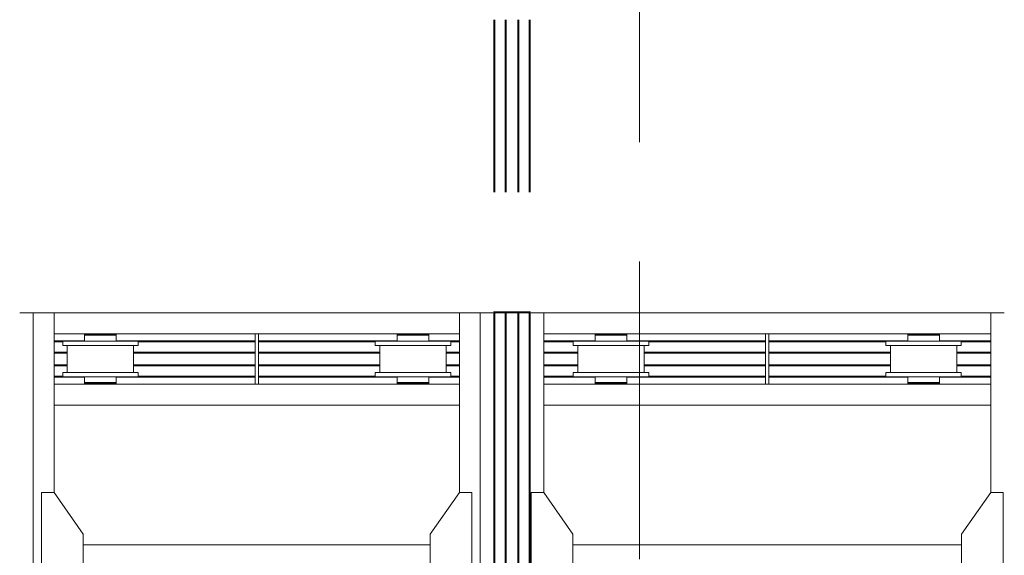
# Model space of a CAD drawing. Header units: millimetres. Extents: x 53746 to 116821, y -810352 to -765802.
# Tile 68 of 256: x 69426 to 74151, y -783289 to -780717. Entities that reach past the tile are written whole.
import ezdxf

# ---------------------------------------------------------------- set-up
doc = ezdxf.new("R2010")
doc.units = ezdxf.units.MM
doc.header["$MEASUREMENT"] = 0
doc.linetypes.add('DGN Style 3', pattern=[2002.806, 1430.575714, -572.230286])
doc.linetypes.add('DGN Style 6', pattern=[2720.955009, 1.430576, -572.230286, 1001.403, -572.230286, 1.430576, -572.230286])
for name, color, linetype, lineweight in [('Main Cradle', 7, 'Continuous', 0), ('Main Cradle Rails', 7, 'Continuous', 0), ('Side Slip Rails', 7, 'Continuous', 0)]:
    doc.layers.add(name, color=color, linetype=linetype, lineweight=lineweight)

# ---------------------------------------------------------------- blocks, each defined once
blk = doc.blocks.new('*U57')
at = {"color": 7, "linetype": 'DGN Style 3', "lineweight": 13}
blk.add_line((-12881.6, 16213.2), (-12881.6, -4026.1), dxfattribs=at)
at = {"layer": 'Main Cradle', "color": 7, "linetype": 'Continuous', "lineweight": 0}
for p, q in [((-15791.7, 5952), (-15691.7, 5952)), ((-15791.7, 5952), (-15791.7, 4569.1)), ((-15691.7, 5088.7), (-15691.7, 5952)), ((-15691.7, 5952), (-13746.5, 5952)), ((-13646.5, 5952), (-13746.5, 5952)), ((-13746.5, 5088.7), (-13746.5, 5952)), ((-13646.5, 4569.1), (-13646.5, 5952)), ((-13581.6, 4569.1), (-13581.6, 5952)), ((-13577, 4569.1), (-13577, 5952)), ((-13526.6, 4569.1), (-13526.6, 5952)), ((-13521.6, 4569.1), (-13521.6, 5952)), ((-13466.6, 4569.1), (-13466.6, 5952)), ((-13461.6, 4569.1), (-13461.6, 5952)), ((-13411.3, 4569.1), (-13411.3, 5952)), ((-13406.6, 4569.1), (-13406.6, 5952)), ((-13341.7, 5088.7), (-13341.7, 5952)), ((-11196.5, 5952), (-13341.7, 5952)), ((-11196.5, 5952), (-11196.5, 5088.7)), ((-15691.7, 5852), (-14727.1, 5852)), ((-15545.3, 5844), (-15545.3, 5815.5)), ((-15509.1, 5849), (-15509.1, 5852)), ((-15469.1, 5844), (-15498.3, 5844)), ((-15432.2, 5849), (-15429.1, 5849)), ((-15429.1, 5852), (-15429.1, 5849)), ((-15415.3, 5844), (-15398.7, 5844)), ((-15392.9, 5844), (-15398.7, 5844)), ((-15398.7, 5815.5), (-15392.9, 5815.5)), ((-15392.9, 5815.5), (-15392.9, 5844)), ((-15287.9, 5815.5), (-15301.7, 5815.5)), ((-14711.1, 5852), (-13746.5, 5852)), ((-14045.3, 5844), (-14045.3, 5815.5)), ((-14039.5, 5815.5), (-14040.3, 5815.5)), ((-14009.1, 5849), (-14009.1, 5852)), ((-13969.1, 5844), (-13998.3, 5844)), ((-13932.2, 5849), (-13929.1, 5849)), ((-13929.1, 5852), (-13929.1, 5849)), ((-13915.3, 5844), (-13898.7, 5844)), ((-13892.9, 5844), (-13898.7, 5844)), ((-13898.7, 5815.5), (-13892.9, 5815.5)), ((-13892.9, 5815.5), (-13892.9, 5844)), ((-13787.9, 5815.5), (-13801.7, 5815.5)), ((-13341.7, 5852), (-12277.1, 5852)), ((-13059.1, 5849), (-13059.1, 5852)), ((-12949.8, 5815.5), (-13019.1, 5815.5)), ((-12979.1, 5852), (-12979.1, 5849)), ((-12965.3, 5849), (-12948.7, 5849)), ((-12948.7, 5849), (-12942.9, 5849)), ((-12261.1, 5852), (-11196.5, 5852)), ((-11519.1, 5815.5), (-11588.5, 5815.5)), ((-11559.1, 5849), (-11559.1, 5852)), ((-11449.8, 5815.5), (-11519.1, 5815.5)), ((-11479.1, 5852), (-11479.1, 5849)), ((-11465.3, 5849), (-11448.7, 5849)), ((-11448.7, 5849), (-11442.9, 5849)), ((-15628.1, 5665.5), (-15628.1, 5795.5)), ((-15399.8, 5795.5), (-15469.1, 5795.5)), ((-15310.1, 5795.5), (-15310.1, 5665.5)), ((-14128.1, 5665.5), (-14128.1, 5795.5)), ((-13908.3, 5795.5), (-13969.1, 5795.5)), ((-13899.8, 5795.5), (-13908.3, 5795.5)), ((-13810.1, 5795.5), (-13810.1, 5665.5)), ((-13178.1, 5665.5), (-13178.1, 5795.5)), ((-12860.1, 5795.5), (-12860.1, 5665.5)), ((-12837.9, 5795.5), (-12851.7, 5795.5)), ((-11678.1, 5665.5), (-11678.1, 5795.5)), ((-11360.1, 5795.5), (-11360.1, 5665.5)), ((-11337.9, 5795.5), (-11351.7, 5795.5)), ((-15399.8, 5645.5), (-15469.1, 5645.5)), ((-15287.9, 5665.5), (-15301.7, 5665.5)), ((-14038.5, 5645.5), (-13969.1, 5645.5)), ((-13899.8, 5645.5), (-13969.1, 5645.5)), ((-13787.9, 5665.5), (-13801.7, 5665.5)), ((-12949.8, 5665.5), (-13019.1, 5665.5)), ((-12948.7, 5645.5), (-12942.9, 5645.5)), ((-12837.9, 5645.5), (-12851.7, 5645.5)), ((-11449.8, 5665.5), (-11519.1, 5665.5)), ((-11448.7, 5645.5), (-11442.9, 5645.5)), ((-11337.9, 5645.5), (-11351.7, 5645.5)), ((-15691.7, 5609), (-13746.5, 5609)), ((-15509.1, 5609), (-15509.1, 5612)), ((-15429.1, 5612), (-15429.1, 5609)), ((-15415.3, 5612), (-15398.7, 5612)), ((-15392.9, 5612), (-15398.7, 5612)), ((-14009.1, 5609), (-14009.1, 5612)), ((-13929.1, 5612), (-13929.1, 5609)), ((-13915.3, 5612), (-13898.7, 5612)), ((-13892.9, 5612), (-13898.7, 5612)), ((-13341.7, 5609), (-12277.1, 5609)), ((-13059.1, 5609), (-13059.1, 5612)), ((-13056.6, 5612), (-13056.1, 5612)), ((-13048.3, 5617), (-13019.1, 5617)), ((-12990.9, 5612), (-12990.8, 5612)), ((-12990.8, 5612), (-12990.6, 5612)), ((-12990.6, 5612), (-12990, 5612)), ((-12990, 5612), (-12983.7, 5612)), ((-12983.7, 5612), (-12982.2, 5612)), ((-12982.2, 5612), (-12979.1, 5612)), ((-12979.1, 5612), (-12979.1, 5609)), ((-12965.3, 5617), (-12948.7, 5617)), ((-12948.7, 5617), (-12942.9, 5617)), ((-12261.1, 5609), (-11196.5, 5609)), ((-11559.1, 5609), (-11559.1, 5612)), ((-11548.3, 5617), (-11519.1, 5617)), ((-11482.2, 5612), (-11479.1, 5612)), ((-11479.1, 5612), (-11479.1, 5609)), ((-11465.3, 5617), (-11448.7, 5617)), ((-11448.7, 5617), (-11442.9, 5617)), ((-15691.7, 5509), (-13746.5, 5509)), ((-11196.5, 5509), (-13341.7, 5509)), ((-15551.7, 4837.7), (-13886.5, 4837.7)), ((-11336.5, 4837.7), (-13201.7, 4837.7))]:
    blk.add_line(p, q, dxfattribs=at)
at = {"layer": 'Main Cradle', "color": 7, "linetype": 'Continuous', "lineweight": 0, "flags": 128}
for points in [[(-15856.6, 5952), (-15791.7, 5952), (-15791.7, 5952)], [(-13581.6, 5952), (-13646.5, 5952), (-13646.5, 5952)], [(-13526.6, 5952), (-13577, 5952), (-13578.8, 5952), (-13580.3, 5952), (-13581.3, 5952), (-13581.6, 5952), (-13581.6, 5952)], [(-13461.6, 5952), (-13461.6, 5952), (-13462, 5952), (-13463.1, 5952), (-13464.7, 5952), (-13466.6, 5952), (-13521.6, 5952), (-13523.6, 5952), (-13525.2, 5952), (-13526.3, 5952), (-13526.6, 5952), (-13526.6, 5952)], [(-13406.6, 5952), (-13406.6, 5952), (-13407, 5952), (-13408, 5952), (-13409.5, 5952), (-13411.3, 5952), (-13461.6, 5952)], [(-13341.7, 5952), (-13341.7, 5952), (-13406.6, 5952)], [(-11196.5, 5952), (-11196.5, 5952), (-11131.6, 5952)], [(-15650.3, 5795.5), (-15650.3, 5795.5), (-15650.3, 5815.5), (-15636.6, 5815.5), (-15597.3, 5815.5), (-15538.5, 5815.5), (-15469.1, 5815.5), (-15399.8, 5815.5), (-15341, 5815.5), (-15301.7, 5815.5)], [(-15392.9, 5844), (-15392.9, 5844), (-15392.9, 5849), (-15398.7, 5849), (-15415.3, 5849), (-15440, 5849), (-15469.1, 5849), (-15498.3, 5849), (-15523, 5849), (-15539.5, 5849), (-15545.3, 5849), (-15545.3, 5844), (-15545.3, 5844)], [(-15498.3, 5844), (-15498.3, 5844), (-15523, 5844), (-15539.5, 5844), (-15545.3, 5844), (-15545.3, 5844)], [(-15545.3, 5815.5), (-15545.3, 5815.5), (-15545.3, 5815.5), (-15540.3, 5815.5), (-15539.5, 5815.5), (-15539.5, 5815.5), (-15539.5, 5815.5)], [(-15523, 5844), (-15539.5, 5844), (-15539.5, 5844)], [(-15509.1, 5849), (-15509.1, 5849), (-15509.1, 5849), (-15506.6, 5849), (-15506.1, 5849), (-15506.1, 5849), (-15506.1, 5849)], [(-15469.1, 5844), (-15498.3, 5844), (-15498.3, 5844)], [(-15415.3, 5844), (-15440, 5844), (-15469.1, 5844), (-15469.1, 5844)], [(-15440.9, 5849), (-15440.8, 5849), (-15440.6, 5849), (-15440, 5849)], [(-15440, 5849), (-15433.7, 5849), (-15432.2, 5849)], [(-15287.9, 5815.5), (-15287.9, 5795.5), (-15287.9, 5795.5)], [(-14711.1, 5609), (-14711.1, 5609), (-14711.1, 5852), (-14727.1, 5852), (-14727.1, 5609)], [(-14150.3, 5795.5), (-14150.3, 5795.5), (-14150.3, 5815.5), (-14136.6, 5815.5), (-14097.3, 5815.5), (-14038.5, 5815.5), (-13969.1, 5815.5), (-13899.8, 5815.5), (-13841, 5815.5), (-13801.7, 5815.5)], [(-13892.9, 5844), (-13892.9, 5844), (-13892.9, 5849), (-13898.7, 5849), (-13915.3, 5849), (-13940, 5849), (-13969.1, 5849), (-13998.3, 5849), (-14023, 5849), (-14039.5, 5849), (-14045.3, 5849), (-14045.3, 5844), (-14045.3, 5844)], [(-14023, 5844), (-14023, 5844), (-14039.5, 5844), (-14045.3, 5844), (-14045.3, 5844)], [(-14040.3, 5815.5), (-14045.3, 5815.5), (-14045.3, 5815.5), (-14045.3, 5815.5)], [(-14023, 5844), (-14039.5, 5844), (-14039.5, 5844)], [(-13998.3, 5844), (-13998.3, 5844), (-14023, 5844)], [(-14009.1, 5849), (-14009.1, 5849), (-14009.1, 5849), (-14006.6, 5849), (-14006.1, 5849), (-14006.1, 5849), (-14006.1, 5849)], [(-13969.1, 5844), (-13998.3, 5844), (-13998.3, 5844)], [(-13915.3, 5844), (-13940, 5844), (-13969.1, 5844), (-13969.1, 5844)], [(-13940.9, 5849), (-13940.8, 5849), (-13940.6, 5849), (-13940, 5849)], [(-13940, 5849), (-13933.7, 5849), (-13932.2, 5849)], [(-13787.9, 5815.5), (-13787.9, 5795.5), (-13787.9, 5795.5)], [(-13019.1, 5795.5), (-13088.5, 5795.5), (-13147.3, 5795.5), (-13186.6, 5795.5), (-13200.3, 5795.5), (-13200.3, 5815.5), (-13200.3, 5815.5)], [(-13019.1, 5815.5), (-13088.5, 5815.5), (-13147.3, 5815.5), (-13186.6, 5815.5), (-13200.3, 5815.5)], [(-13095.3, 5849), (-13095.3, 5849), (-13095.3, 5844), (-13095.3, 5844)], [(-13095.3, 5849), (-13089.5, 5849), (-13073, 5849), (-13048.3, 5849), (-13019.1, 5849), (-12990, 5849), (-12965.3, 5849)], [(-13095.3, 5844), (-13095.3, 5844), (-13095.3, 5815.5)], [(-13095.3, 5844), (-13089.5, 5844), (-13073, 5844), (-13073, 5844)], [(-13089.5, 5844), (-13089.5, 5844), (-13073, 5844)], [(-13073, 5844), (-13048.3, 5844), (-13019.1, 5844), (-13019.1, 5844)], [(-13019.1, 5844), (-13019.1, 5844), (-12990, 5844), (-12965.3, 5844), (-12948.7, 5844), (-12942.9, 5844), (-12942.9, 5849)], [(-12837.9, 5815.5), (-12851.7, 5815.5), (-12891, 5815.5), (-12949.8, 5815.5)], [(-12942.9, 5815.5), (-12942.9, 5844), (-12942.9, 5844)], [(-12837.9, 5815.5), (-12837.9, 5815.5), (-12837.9, 5795.5)], [(-12277.1, 5852), (-12261.1, 5852), (-12261.1, 5609), (-12277.1, 5609), (-12277.1, 5852)], [(-11351.7, 5795.5), (-11391, 5795.5), (-11449.8, 5795.5), (-11519.1, 5795.5), (-11588.5, 5795.5), (-11647.3, 5795.5), (-11686.6, 5795.5), (-11700.3, 5795.5), (-11700.3, 5815.5), (-11700.3, 5815.5)], [(-11588.5, 5815.5), (-11588.5, 5815.5), (-11647.3, 5815.5), (-11686.6, 5815.5), (-11700.3, 5815.5)], [(-11595.3, 5849), (-11595.3, 5849), (-11595.3, 5844), (-11595.3, 5844)], [(-11595.3, 5849), (-11589.5, 5849), (-11573, 5849), (-11548.3, 5849), (-11519.1, 5849), (-11490, 5849), (-11465.3, 5849)], [(-11595.3, 5844), (-11595.3, 5844), (-11595.3, 5815.5)], [(-11595.3, 5844), (-11589.5, 5844), (-11573, 5844), (-11573, 5844)], [(-11589.5, 5844), (-11589.5, 5844), (-11573, 5844)], [(-11573, 5844), (-11548.3, 5844), (-11519.1, 5844), (-11519.1, 5844)], [(-11519.1, 5844), (-11519.1, 5844), (-11490, 5844), (-11465.3, 5844), (-11448.7, 5844), (-11442.9, 5844), (-11442.9, 5849)], [(-11337.9, 5815.5), (-11351.7, 5815.5), (-11391, 5815.5), (-11449.8, 5815.5)], [(-11442.9, 5815.5), (-11442.9, 5844), (-11442.9, 5844)], [(-11337.9, 5815.5), (-11337.9, 5815.5), (-11337.9, 5795.5)], [(-15650.3, 5795.5), (-15636.6, 5795.5), (-15597.3, 5795.5), (-15538.5, 5795.5), (-15469.1, 5795.5)], [(-15399.8, 5795.5), (-15341, 5795.5), (-15301.7, 5795.5), (-15287.9, 5795.5)], [(-14150.3, 5795.5), (-14136.6, 5795.5), (-14097.3, 5795.5), (-14038.5, 5795.5), (-13969.1, 5795.5)], [(-13899.8, 5795.5), (-13841, 5795.5), (-13801.7, 5795.5), (-13787.9, 5795.5)], [(-12851.7, 5795.5), (-12891, 5795.5), (-12949.8, 5795.5), (-13019.1, 5795.5), (-13019.1, 5795.5)], [(-15650.3, 5645.5), (-15650.3, 5645.5), (-15650.3, 5665.5), (-15636.6, 5665.5), (-15597.3, 5665.5), (-15538.5, 5665.5), (-15469.1, 5665.5), (-15399.8, 5665.5), (-15341, 5665.5), (-15301.7, 5665.5)], [(-15650.3, 5645.5), (-15636.6, 5645.5), (-15597.3, 5645.5), (-15538.5, 5645.5), (-15469.1, 5645.5)], [(-15545.3, 5645.5), (-15545.3, 5617), (-15545.3, 5617)], [(-15399.8, 5645.5), (-15341, 5645.5), (-15301.7, 5645.5), (-15287.9, 5645.5)], [(-15392.9, 5617), (-15392.9, 5617), (-15392.9, 5645.5)], [(-15287.9, 5665.5), (-15287.9, 5645.5), (-15287.9, 5645.5)], [(-14150.3, 5645.5), (-14150.3, 5645.5), (-14150.3, 5665.5), (-14136.6, 5665.5), (-14097.3, 5665.5), (-14038.5, 5665.5), (-13969.1, 5665.5), (-13899.8, 5665.5), (-13841, 5665.5), (-13801.7, 5665.5)], [(-14150.3, 5645.5), (-14136.6, 5645.5), (-14097.3, 5645.5), (-14038.5, 5645.5), (-14038.5, 5645.5)], [(-14045.3, 5645.5), (-14045.3, 5617), (-14045.3, 5617)], [(-13899.8, 5645.5), (-13841, 5645.5), (-13801.7, 5645.5), (-13787.9, 5645.5)], [(-13892.9, 5617), (-13892.9, 5617), (-13892.9, 5645.5)], [(-13787.9, 5665.5), (-13787.9, 5645.5), (-13787.9, 5645.5)], [(-12851.7, 5645.5), (-12891, 5645.5), (-12949.8, 5645.5), (-13019.1, 5645.5), (-13088.5, 5645.5), (-13147.3, 5645.5), (-13186.6, 5645.5), (-13200.3, 5645.5), (-13200.3, 5665.5), (-13200.3, 5665.5)], [(-13019.1, 5665.5), (-13088.5, 5665.5), (-13147.3, 5665.5), (-13186.6, 5665.5), (-13200.3, 5665.5)], [(-13095.3, 5645.5), (-13095.3, 5617), (-13089.5, 5617), (-13073, 5617), (-13048.3, 5617), (-13048.3, 5617)], [(-13089.5, 5645.5), (-13089.5, 5645.5), (-13090.3, 5645.5), (-13095.3, 5645.5), (-13095.3, 5645.5)], [(-12837.9, 5665.5), (-12851.7, 5665.5), (-12891, 5665.5), (-12949.8, 5665.5)], [(-12942.9, 5617), (-12942.9, 5617), (-12942.9, 5645.5)], [(-12837.9, 5665.5), (-12837.9, 5665.5), (-12837.9, 5645.5)], [(-11519.1, 5645.5), (-11519.1, 5645.5), (-11588.5, 5645.5), (-11647.3, 5645.5), (-11686.6, 5645.5), (-11700.3, 5645.5), (-11700.3, 5665.5), (-11700.3, 5665.5)], [(-11519.1, 5665.5), (-11588.5, 5665.5), (-11647.3, 5665.5), (-11686.6, 5665.5), (-11700.3, 5665.5)], [(-11595.3, 5645.5), (-11595.3, 5617), (-11589.5, 5617), (-11573, 5617), (-11548.3, 5617), (-11548.3, 5617)], [(-11589.5, 5645.5), (-11589.5, 5645.5), (-11590.3, 5645.5), (-11595.3, 5645.5), (-11595.3, 5645.5)], [(-11351.7, 5645.5), (-11391, 5645.5), (-11449.8, 5645.5), (-11519.1, 5645.5)], [(-11337.9, 5665.5), (-11351.7, 5665.5), (-11391, 5665.5), (-11449.8, 5665.5)], [(-11442.9, 5617), (-11442.9, 5617), (-11442.9, 5645.5)], [(-11337.9, 5665.5), (-11337.9, 5665.5), (-11337.9, 5645.5)], [(-15545.3, 5617), (-15545.3, 5617), (-15545.3, 5612), (-15545.3, 5612)], [(-15523, 5617), (-15523, 5617), (-15539.5, 5617), (-15545.3, 5617)], [(-15415.3, 5612), (-15440, 5612), (-15469.1, 5612), (-15498.3, 5612), (-15523, 5612), (-15539.5, 5612), (-15545.3, 5612)], [(-15523, 5617), (-15539.5, 5617), (-15539.5, 5617)], [(-15469.1, 5617), (-15469.1, 5617), (-15498.3, 5617), (-15523, 5617)], [(-15440, 5617), (-15469.1, 5617), (-15469.1, 5617)], [(-15415.3, 5617), (-15440, 5617), (-15440, 5617)], [(-15392.9, 5612), (-15392.9, 5612), (-15392.9, 5617), (-15398.7, 5617), (-15415.3, 5617), (-15415.3, 5617)], [(-14045.3, 5617), (-14045.3, 5617), (-14045.3, 5612), (-14045.3, 5612)], [(-13969.1, 5617), (-13969.1, 5617), (-13998.3, 5617), (-14023, 5617), (-14039.5, 5617), (-14045.3, 5617)], [(-13915.3, 5612), (-13940, 5612), (-13969.1, 5612), (-13998.3, 5612), (-14023, 5612), (-14039.5, 5612), (-14045.3, 5612)], [(-14023, 5617), (-14039.5, 5617), (-14039.5, 5617)], [(-13940, 5617), (-13969.1, 5617), (-13969.1, 5617)], [(-13892.9, 5612), (-13892.9, 5612), (-13892.9, 5617), (-13898.7, 5617), (-13915.3, 5617), (-13940, 5617), (-13940, 5617)], [(-13095.3, 5617), (-13095.3, 5617), (-13095.3, 5612), (-13089.5, 5612), (-13073, 5612), (-13048.3, 5612), (-13019.1, 5612), (-12990, 5612), (-12965.3, 5612), (-12948.7, 5612), (-12942.9, 5612), (-12942.9, 5617)], [(-13089.5, 5617), (-13089.5, 5617), (-13073, 5617)], [(-13059.1, 5612), (-13059.1, 5612), (-13056.6, 5612)], [(-13048.3, 5617), (-13048.3, 5617), (-13019.1, 5617)], [(-13019.1, 5617), (-13019.1, 5617), (-12990, 5617), (-12965.3, 5617)], [(-11595.3, 5617), (-11595.3, 5617), (-11595.3, 5612), (-11589.5, 5612), (-11573, 5612), (-11548.3, 5612), (-11519.1, 5612), (-11490, 5612), (-11465.3, 5612), (-11448.7, 5612), (-11442.9, 5612), (-11442.9, 5617)], [(-11589.5, 5617), (-11589.5, 5617), (-11573, 5617)], [(-11556.1, 5612), (-11556.1, 5612), (-11556.6, 5612), (-11559.1, 5612), (-11559.1, 5612), (-11559.1, 5612)], [(-11548.3, 5617), (-11548.3, 5617), (-11519.1, 5617)], [(-11519.1, 5617), (-11519.1, 5617), (-11490, 5617), (-11465.3, 5617)], [(-11490, 5612), (-11490.6, 5612), (-11490.8, 5612), (-11490.9, 5612)], [(-11482.2, 5612), (-11483.7, 5612), (-11490, 5612)], [(-15551.7, 4569.1), (-15551.7, 4888.7), (-15691.7, 5088.7), (-15751.7, 5088.7), (-15751.7, 4569.1)], [(-13886.5, 4569.1), (-13886.5, 4888.7), (-13746.6, 5088.7), (-13686.6, 5088.7), (-13686.5, 4569.1)], [(-13201.7, 4569.1), (-13201.7, 4888.7), (-13341.7, 5088.7), (-13401.7, 5088.7), (-13401.7, 4569.1)], [(-11336.5, 4569.1), (-11336.5, 4888.7), (-11196.6, 5088.7), (-11136.6, 5088.7), (-11136.5, 4569.1)]]:
    blk.add_lwpolyline(points, dxfattribs=at)
at = {"layer": 'Main Cradle Rails', "color": 7, "linetype": 'Continuous', "lineweight": 0}
for p, q in [((-15691.7, 5818), (-15545.3, 5818)), ((-15691.7, 5813.4), (-15650.3, 5813.4)), ((-15392.9, 5818), (-14727.1, 5818)), ((-15287.9, 5813.4), (-14727.1, 5813.4)), ((-14711.1, 5818), (-14045.3, 5818)), ((-14711.1, 5813.4), (-14150.3, 5813.4)), ((-13892.9, 5818), (-13746.5, 5818)), ((-13787.9, 5813.4), (-13746.5, 5813.4)), ((-13341.7, 5818), (-13095.3, 5818)), ((-13341.7, 5813.4), (-13200.3, 5813.4)), ((-12942.9, 5818), (-12277.1, 5818)), ((-12837.9, 5813.4), (-12277.1, 5813.4)), ((-12261.1, 5818), (-11595.3, 5818)), ((-12261.1, 5813.4), (-11700.3, 5813.4)), ((-11442.9, 5818), (-11196.5, 5818)), ((-11337.9, 5813.4), (-11196.5, 5813.4)), ((-15691.7, 5763), (-15628.1, 5763)), ((-15691.7, 5758), (-15628.1, 5758)), ((-15310.1, 5763), (-14727.1, 5763)), ((-15310.1, 5758), (-14727.1, 5758)), ((-14711.1, 5763), (-14128.1, 5763)), ((-14711.1, 5758), (-14128.1, 5758)), ((-13810.1, 5763), (-13746.5, 5763)), ((-13810.1, 5758), (-13746.5, 5758)), ((-13341.7, 5763), (-13178.1, 5763)), ((-13341.7, 5758), (-13178.1, 5758)), ((-12860.1, 5763), (-12277.1, 5763)), ((-12860.1, 5758), (-12277.1, 5758)), ((-12261.1, 5763), (-11678.1, 5763)), ((-12261.1, 5758), (-11678.1, 5758)), ((-11360.1, 5763), (-11196.5, 5763)), ((-11360.1, 5758), (-11196.5, 5758)), ((-15691.7, 5703), (-15628.1, 5703)), ((-15691.7, 5698), (-15628.1, 5698)), ((-15310.1, 5703), (-14727.1, 5703)), ((-15310.1, 5698), (-14727.1, 5698)), ((-14711.1, 5703), (-14128.1, 5703)), ((-14711.1, 5698), (-14128.1, 5698)), ((-13810.1, 5703), (-13746.5, 5703)), ((-13810.1, 5698), (-13746.5, 5698)), ((-13341.7, 5703), (-13178.1, 5703)), ((-13341.7, 5698), (-13178.1, 5698)), ((-12860.1, 5703), (-12277.1, 5703)), ((-12860.1, 5698), (-12277.1, 5698)), ((-12261.1, 5703), (-11678.1, 5703)), ((-12261.1, 5698), (-11678.1, 5698)), ((-11360.1, 5703), (-11196.5, 5703)), ((-11360.1, 5698), (-11196.5, 5698)), ((-15691.7, 5647.6), (-15650.3, 5647.6)), ((-15691.7, 5643), (-15545.3, 5643)), ((-15392.9, 5643), (-14727.1, 5643)), ((-15287.9, 5647.6), (-14727.1, 5647.6)), ((-14711.1, 5647.6), (-14150.3, 5647.6)), ((-14711.1, 5643), (-14045.3, 5643)), ((-13892.9, 5643), (-13746.5, 5643)), ((-13787.9, 5647.6), (-13746.5, 5647.6)), ((-13341.7, 5647.6), (-13200.3, 5647.6)), ((-13341.7, 5643), (-13095.3, 5643)), ((-12942.9, 5643), (-12277.1, 5643)), ((-12837.9, 5647.6), (-12277.1, 5647.6)), ((-12261.1, 5647.6), (-11700.3, 5647.6)), ((-12261.1, 5643), (-11595.3, 5643)), ((-11442.9, 5643), (-11196.5, 5643)), ((-11337.9, 5647.6), (-11196.5, 5647.6))]:
    blk.add_line(p, q, dxfattribs=at)
at = {"layer": 'Side Slip Rails', "color": 7, "linetype": 'DGN Style 6', "lineweight": 0}
for p, q in [((-13581.6, 5957), (-13581.6, 7359.6)), ((-13577, 5957), (-13577, 7359.6)), ((-13526.6, 5957), (-13526.6, 7359.6)), ((-13521.6, 5957), (-13521.6, 7359.6)), ((-13466.6, 5957), (-13466.6, 7359.6)), ((-13461.6, 5957), (-13461.6, 7359.6)), ((-13411.3, 5957), (-13411.3, 7359.6)), ((-13406.6, 5957), (-13406.6, 7359.6))]:
    blk.add_line(p, q, dxfattribs=at)
at = {"layer": 'Side Slip Rails', "color": 7, "linetype": 'Continuous', "lineweight": 0, "flags": 128}
for points in [[(-13526.6, 5957), (-13577, 5957), (-13578.8, 5957), (-13580.3, 5957), (-13581.3, 5957), (-13581.6, 5957), (-13581.6, 5957)], [(-13461.6, 5957), (-13461.6, 5957), (-13462, 5957), (-13463.1, 5957), (-13464.7, 5957), (-13466.6, 5957), (-13521.6, 5957), (-13523.6, 5957), (-13525.2, 5957), (-13526.3, 5957), (-13526.6, 5957), (-13526.6, 5957)], [(-13406.6, 5957), (-13406.6, 5957), (-13407, 5957), (-13408, 5957), (-13409.5, 5957), (-13411.3, 5957), (-13461.6, 5957)]]:
    blk.add_lwpolyline(points, dxfattribs=at)

msp = doc.modelspace()

# ---------------------------------------------------------------- block references
at = {"layer": 'Main Cradle Rails', "color": 7, "linetype": 'Continuous', "lineweight": 0}
msp.add_blockref('*U57', (85283.05, -788076.95), dxfattribs=at)

doc.saveas('drawing.dxf')
